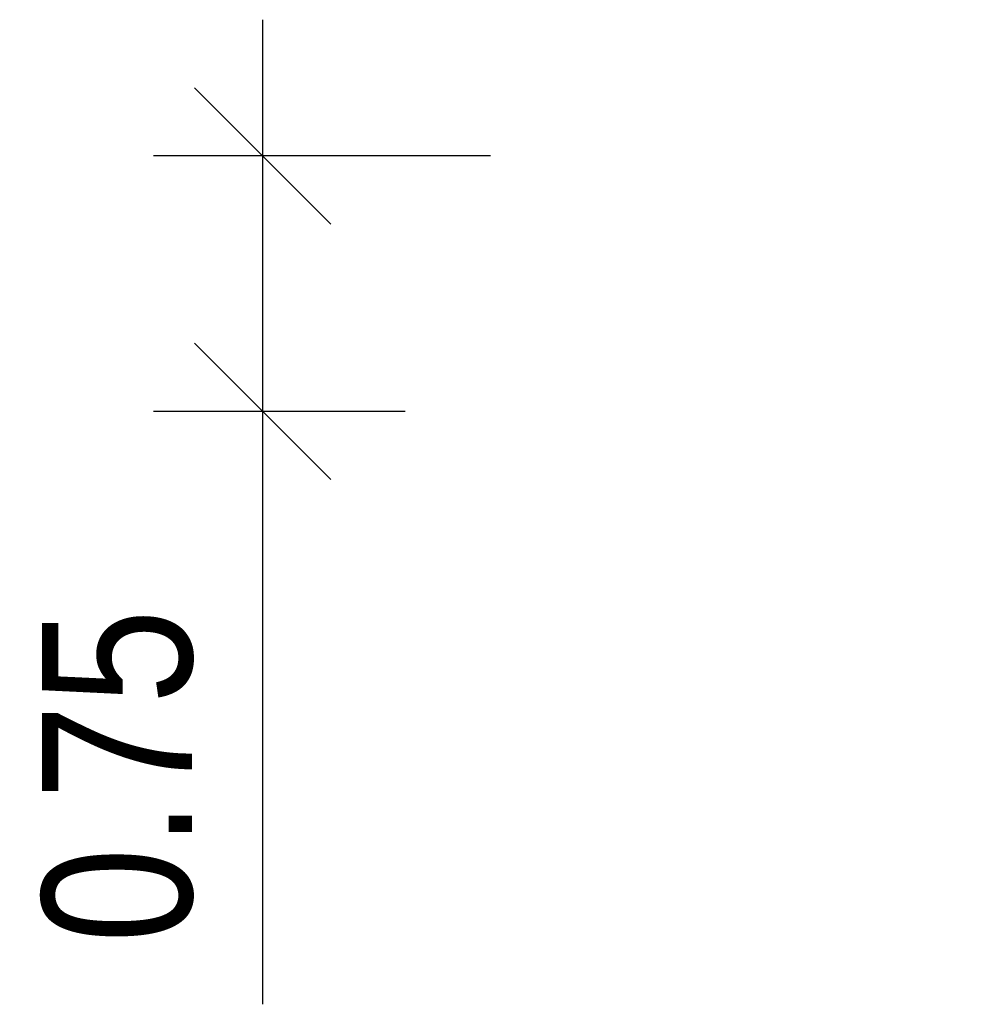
# Model space of a CAD drawing. Header units: millimetres. Extents: x 360 to 677, y -89 to -59.
# Tile 5 of 5: x 676.538 to 677.233, y -88.941 to -88.218. Entities that reach past the tile are written whole.
import ezdxf

# ---------------------------------------------------------------- set-up
doc = ezdxf.new("R2010")
doc.units = ezdxf.units.MM
doc.styles.add('koko', font='ARIALN.TTF')
doc.dimstyles.new('Annotative', dxfattribs={"dimtxt": 0.11, "dimasz": 0.1, "dimexe": 0.08, "dimexo": 0.35, "dimgap": 0.05, "dimtad": 1, "dimzin": 0, "dimdsep": 46, "dimtxsty": 'koko', "dimblk": 'OBLIQUE', "dimcen": 0.09, "dimdle": 0.1, "dimadec": 0, "dimazin": 0, "dimtfac": 1, "dimtofl": 0, "dimtmove": 0, "dimatfit": 3, "dimfxl": 0, "dimtolj": 1, "dimtzin": 0, "dimarcsym": 0})

# ---------------------------------------------------------------- blocks, each defined once
blk = doc.blocks.new('_Oblique')
at = {"color": 0, "linetype": 'ByBlock', "lineweight": -2}
blk.add_line((-0.5, -0.5), (0.5, 0.5), dxfattribs=at)
blk = doc.blocks.new('*D6')
at = {"color": 0, "lineweight": -2}
for p, q in [((676.71604, -88.21831), (676.71604, -88.50577)), ((676.88339, -88.31831), (676.63604, -88.31831)), ((676.82069, -88.50577), (676.63604, -88.50577)), ((676.71604, -88.50577), (676.71604, -88.94077))]:
    blk.add_line(p, q, dxfattribs=at)
at = {"layer": 'Defpoints', "color": 0, "lineweight": 9}
for p in [(677.23339, -88.31831), (676.71604, -88.50577), (677.17069, -88.50577)]:
    blk.add_point(p, dxfattribs=at)
at = {"color": 0, "lineweight": -2, "xscale": 0.1, "yscale": 0.1, "zscale": 0.1}
for p, rotation in [((676.71604, -88.31831), 90), ((676.71604, -88.50577), 270)]:
    blk.add_blockref('_Oblique', p, dxfattribs=dict(at, rotation=rotation))
at = {"color": 0, "lineweight": 0, "insert": (676.60988, -88.77327), "char_height": 0.11, "attachment_point": 5, "rotation": 90, "style": 'koko'}
blk.add_mtext('\\A1;0.75', dxfattribs=at)

msp = doc.modelspace()

# ---------------------------------------------------------------- dimensions: what is measured, and where the dimension line sits
at = {"color": 7, "lineweight": 0}
dim = msp.add_linear_dim(base=(676.71604, -88.50577), p1=(677.23339, -88.31831), p2=(677.17069, -88.50577), angle=270, dimstyle='Annotative', override={"dimscale": 1, "dimlfac": 4, "dimtix": 0, "dimtofl": 0, "dimtmove": 0, "dimatfit": 3}, dxfattribs=at)
dim.commit()
dim.dimension.update_dxf_attribs({"geometry": '*D6', "text_midpoint": (676.60988, -88.77327)})

doc.saveas('drawing.dxf')
